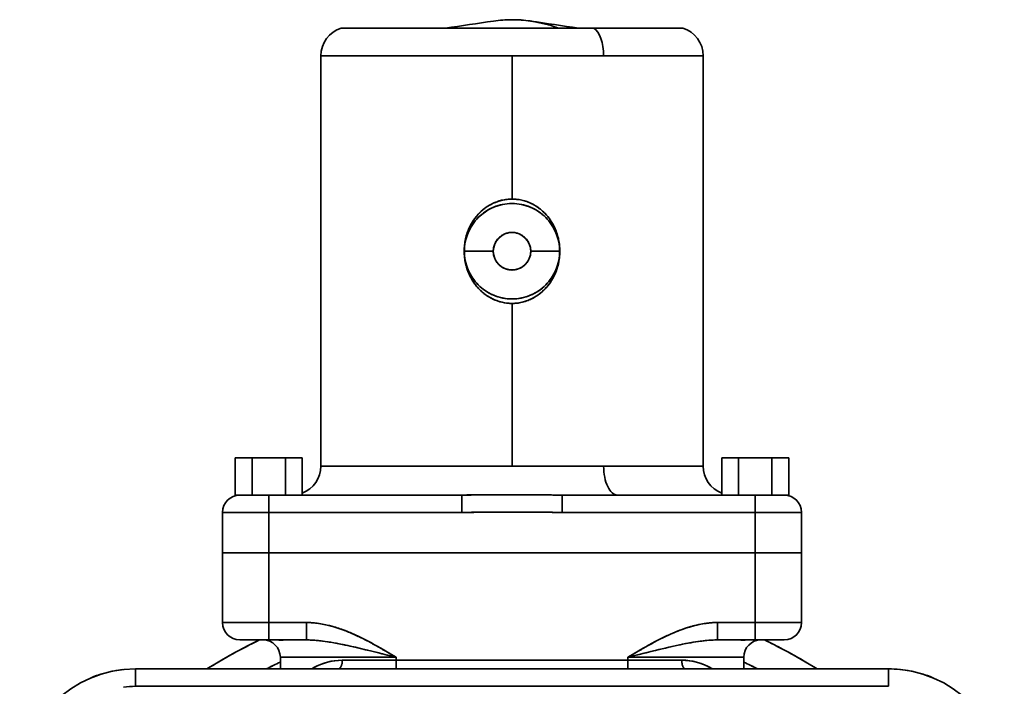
# Model space of a CAD drawing. Header units: inches. Extents: x 3815 to 4775, y 477 to 1610.
# Tile 9 of 19: x 4181 to 4351, y 1035 to 1150. Entities that reach past the tile are written whole.
import ezdxf

# ---------------------------------------------------------------- set-up
doc = ezdxf.new("R2010")
doc.units = ezdxf.units.IN
doc.header["$MEASUREMENT"] = 0

msp = doc.modelspace()

# ---------------------------------------------------------------- linework, layer by layer
at = {"color": 7, "lineweight": 35, "ltscale": 0.090202}
msp.add_line((4236.13, 1148.49), (4239.74, 1148.49), dxfattribs=at)
at = {"color": 7, "lineweight": 35}
for p, q in [((4239.74, 1148.49), (4279.74, 1148.49)), ((4265.61, 1143.71), (4232.61, 1143.71)), ((4232.61, 1072.93), (4232.61, 1143.71)), ((4265.61, 1143.71), (4236.65, 1143.71)), ((4265.61, 1143.71), (4265.61, 1118.99)), ((4265.61, 1118.99), (4265.61, 1143.71)), ((4298.61, 1072.93), (4298.61, 1143.71)), ((4265.61, 1100.99), (4265.61, 1072.93)), ((4265.61, 1072.93), (4265.61, 1100.99)), ((4232.61, 1072.93), (4265.61, 1072.93)), ((4265.61, 1072.93), (4236.65, 1072.93)), ((4223.61, 1067.93), (4256.95, 1067.93)), ((4256.95, 1067.93), (4223.61, 1067.93)), ((4274.27, 1067.93), (4307.61, 1067.93)), ((4307.61, 1067.93), (4274.27, 1067.93)), ((4256.95, 1064.93), (4223.61, 1064.93)), ((4256.95, 1064.93), (4223.61, 1064.93)), ((4307.61, 1064.93), (4274.27, 1064.93)), ((4307.61, 1064.93), (4274.27, 1064.93)), ((4307.61, 1057.93), (4223.61, 1057.93)), ((4223.61, 1057.93), (4307.61, 1057.93)), ((4223.61, 1057.93), (4307.61, 1057.93)), ((4223.61, 1057.93), (4307.61, 1057.93)), ((4245.61, 1039.93), (4225.61, 1039.93)), ((4245.61, 1039.93), (4225.61, 1039.93)), ((4245.61, 1039.43), (4285.61, 1039.43)), ((4245.61, 1039.43), (4285.61, 1039.43)), ((4285.61, 1039.93), (4305.61, 1039.93)), ((4305.61, 1039.93), (4285.61, 1039.93)), ((4330.61, 1037.93), (4200.61, 1037.93)), ((4200.61, 1037.93), (4330.61, 1037.93)), ((4330.61, 1034.93), (4200.61, 1034.93)), ((4330.61, 1034.93), (4200.61, 1034.93))]:
    msp.add_line(p, q, dxfattribs=at)
at = {"color": 7, "lineweight": 35, "ltscale": 0.383583}
msp.add_line((4279.74, 1148.49), (4295.08, 1148.49), dxfattribs=at)
at = {"color": 7, "lineweight": 35, "ltscale": 0.100995}
for p, q in [((4236.65, 1143.71), (4232.61, 1143.71)), ((4236.65, 1072.93), (4232.61, 1072.93))]:
    msp.add_line(p, q, dxfattribs=at)
at = {"color": 7, "lineweight": 35, "ltscale": 0.395526}
for p, q in [((4281.43, 1143.71), (4265.61, 1143.71)), ((4281.43, 1143.71), (4265.61, 1143.71)), ((4281.43, 1072.93), (4265.61, 1072.93)), ((4265.61, 1072.93), (4281.43, 1072.93))]:
    msp.add_line(p, q, dxfattribs=at)
at = {"color": 7, "lineweight": 35, "ltscale": 0.429474}
for p, q in [((4298.61, 1143.71), (4281.43, 1143.71)), ((4298.61, 1143.71), (4281.43, 1143.71)), ((4298.61, 1072.93), (4281.43, 1072.93)), ((4281.43, 1072.93), (4298.61, 1072.93))]:
    msp.add_line(p, q, dxfattribs=at)
at = {"color": 7, "lineweight": 35, "ltscale": 0.000433}
msp.add_line((4257.36, 1109.99), (4257.37, 1109.99), dxfattribs=at)
msp.add_line((4257.36, 1109.99), (4257.37, 1109.99), dxfattribs=at)
at = {"color": 7, "lineweight": 35, "ltscale": 0.125}
for p, q in [((4257.37, 1109.99), (4262.37, 1109.99)), ((4262.37, 1109.99), (4257.37, 1109.99)), ((4268.84, 1109.99), (4273.84, 1109.99)), ((4273.84, 1109.99), (4268.84, 1109.99)), ((4218.61, 1067.93), (4223.61, 1067.93)), ((4307.61, 1067.93), (4312.61, 1067.93)), ((4223.61, 1042.93), (4218.61, 1042.93)), ((4312.61, 1042.93), (4307.61, 1042.93))]:
    msp.add_line(p, q, dxfattribs=at)
at = {"color": 7, "lineweight": 35, "ltscale": 0.000407}
msp.add_line((4273.84, 1109.99), (4273.86, 1109.99), dxfattribs=at)
msp.add_line((4273.84, 1109.99), (4273.86, 1109.99), dxfattribs=at)
at = {"color": 7, "lineweight": 35, "ltscale": 0.16}
for p, q in [((4217.83, 1067.93), (4217.83, 1074.33)), ((4217.83, 1074.33), (4217.83, 1067.93)), ((4217.83, 1067.93), (4217.83, 1074.33)), ((4217.83, 1074.33), (4217.83, 1067.93)), ((4220.72, 1067.93), (4220.72, 1074.33)), ((4220.72, 1074.33), (4220.72, 1067.93)), ((4226.49, 1067.93), (4226.49, 1074.33)), ((4226.49, 1074.33), (4226.49, 1067.93)), ((4229.38, 1074.33), (4229.38, 1067.93)), ((4229.38, 1067.93), (4229.38, 1074.33)), ((4301.83, 1067.93), (4301.83, 1074.33)), ((4301.83, 1074.33), (4301.83, 1067.93)), ((4304.72, 1067.93), (4304.72, 1074.33)), ((4304.72, 1074.33), (4304.72, 1067.93)), ((4310.49, 1067.93), (4310.49, 1074.33)), ((4310.49, 1074.33), (4310.49, 1067.93)), ((4313.38, 1074.33), (4313.38, 1067.93)), ((4313.38, 1067.93), (4313.38, 1074.33))]:
    msp.add_line(p, q, dxfattribs=at)
at = {"color": 7, "lineweight": 35, "ltscale": 0.072169}
for p, q in [((4217.83, 1074.33), (4220.72, 1074.33)), ((4220.72, 1074.33), (4217.83, 1074.33)), ((4301.83, 1074.33), (4304.72, 1074.33)), ((4304.72, 1074.33), (4301.83, 1074.33)), ((4217.83, 1067.93), (4220.72, 1067.93)), ((4217.83, 1067.93), (4220.72, 1067.93))]:
    msp.add_line(p, q, dxfattribs=at)
at = {"color": 7, "lineweight": 35, "ltscale": 0.144337}
for p, q in [((4220.72, 1074.33), (4226.49, 1074.33)), ((4226.49, 1074.33), (4220.72, 1074.33)), ((4304.72, 1074.33), (4310.49, 1074.33)), ((4310.49, 1074.33), (4304.72, 1074.33)), ((4220.72, 1067.93), (4226.49, 1067.93)), ((4220.72, 1067.93), (4226.49, 1067.93)), ((4304.72, 1067.93), (4310.49, 1067.93)), ((4304.72, 1067.93), (4310.49, 1067.93))]:
    msp.add_line(p, q, dxfattribs=at)
at = {"color": 7, "lineweight": 35, "ltscale": 0.072168}
for p, q in [((4226.49, 1074.33), (4229.38, 1074.33)), ((4229.38, 1074.33), (4226.49, 1074.33)), ((4310.49, 1074.33), (4313.38, 1074.33)), ((4313.38, 1074.33), (4310.49, 1074.33)), ((4310.49, 1067.93), (4313.38, 1067.93)), ((4310.49, 1067.93), (4313.38, 1067.93))]:
    msp.add_line(p, q, dxfattribs=at)
at = {"color": 7, "lineweight": 35, "ltscale": 0.151872}
for p, q in [((4301.83, 1068.26), (4301.83, 1074.33)), ((4301.83, 1074.33), (4301.83, 1068.26))]:
    msp.add_line(p, q, dxfattribs=at)
at = {"color": 7, "lineweight": 35, "ltscale": 0.018877}
msp.add_line((4218.59, 1067.93), (4217.83, 1067.93), dxfattribs=at)
at = {"color": 7, "lineweight": 35, "ltscale": 0.018884}
msp.add_line((4217.83, 1067.93), (4218.59, 1067.93), dxfattribs=at)
at = {"color": 7, "lineweight": 35, "ltscale": 0.019276}
msp.add_line((4218.6, 1067.93), (4217.83, 1067.93), dxfattribs=at)
at = {"color": 7, "lineweight": 35, "ltscale": 0.002399}
for p, q in [((4218.61, 1067.93), (4218.7, 1067.93)), ((4312.51, 1067.93), (4312.61, 1067.93))]:
    msp.add_line(p, q, dxfattribs=at)
at = {"color": 7, "lineweight": 35, "ltscale": 0.007108}
msp.add_line((4218.7, 1067.93), (4218.99, 1067.93), dxfattribs=at)
at = {"color": 7, "lineweight": 35, "ltscale": 0.011555}
msp.add_line((4218.99, 1067.93), (4219.45, 1067.93), dxfattribs=at)
at = {"color": 7, "lineweight": 35, "ltscale": 0.015558}
msp.add_line((4219.45, 1067.93), (4220.07, 1067.93), dxfattribs=at)
at = {"color": 7, "lineweight": 35, "ltscale": 0.018947}
msp.add_line((4220.07, 1067.93), (4220.83, 1067.93), dxfattribs=at)
at = {"color": 7, "lineweight": 35, "ltscale": 0.021609}
msp.add_line((4220.83, 1067.93), (4221.69, 1067.93), dxfattribs=at)
at = {"color": 7, "lineweight": 35, "ltscale": 0.023428}
msp.add_line((4221.69, 1067.93), (4222.63, 1067.93), dxfattribs=at)
at = {"color": 7, "lineweight": 35, "ltscale": 0.024396}
msp.add_line((4222.63, 1067.93), (4223.61, 1067.93), dxfattribs=at)
at = {"color": 7, "lineweight": 35, "ltscale": 0.075}
for p, q in [((4223.61, 1067.93), (4223.61, 1064.93)), ((4223.61, 1067.93), (4223.61, 1064.93)), ((4256.95, 1064.93), (4256.95, 1067.93)), ((4256.95, 1067.93), (4256.95, 1064.93)), ((4274.27, 1067.93), (4274.27, 1064.93)), ((4274.27, 1064.93), (4274.27, 1067.93)), ((4307.61, 1064.93), (4307.61, 1067.93)), ((4307.61, 1064.93), (4307.61, 1067.93)), ((4223.61, 1045.93), (4223.61, 1042.93)), ((4223.61, 1045.93), (4223.61, 1042.93)), ((4230.11, 1045.93), (4230.11, 1042.93)), ((4230.11, 1042.93), (4230.11, 1045.93)), ((4301.1, 1045.93), (4301.1, 1042.93)), ((4307.61, 1042.93), (4307.61, 1045.93)), ((4307.61, 1042.93), (4307.61, 1045.93)), ((4200.61, 1037.93), (4200.61, 1034.93)), ((4200.61, 1034.93), (4200.61, 1037.93)), ((4330.61, 1034.93), (4330.61, 1037.93))]:
    msp.add_line(p, q, dxfattribs=at)
at = {"color": 7, "lineweight": 35, "ltscale": 0.0244}
msp.add_line((4307.61, 1067.93), (4308.58, 1067.93), dxfattribs=at)
at = {"color": 7, "lineweight": 35, "ltscale": 0.023441}
msp.add_line((4308.58, 1067.93), (4309.52, 1067.93), dxfattribs=at)
at = {"color": 7, "lineweight": 35, "ltscale": 0.021602}
msp.add_line((4309.52, 1067.93), (4310.38, 1067.93), dxfattribs=at)
at = {"color": 7, "lineweight": 35, "ltscale": 0.018945}
msp.add_line((4310.38, 1067.93), (4311.14, 1067.93), dxfattribs=at)
at = {"color": 7, "lineweight": 35, "ltscale": 0.015552}
msp.add_line((4311.14, 1067.93), (4311.76, 1067.93), dxfattribs=at)
at = {"color": 7, "lineweight": 35, "ltscale": 0.011551}
msp.add_line((4311.76, 1067.93), (4312.23, 1067.93), dxfattribs=at)
at = {"color": 7, "lineweight": 35, "ltscale": 0.007111}
msp.add_line((4312.23, 1067.93), (4312.51, 1067.93), dxfattribs=at)
at = {"color": 7, "lineweight": 35, "ltscale": 0.019279}
msp.add_line((4313.38, 1067.93), (4312.61, 1067.93), dxfattribs=at)
at = {"color": 7, "lineweight": 35, "ltscale": 0.018878}
msp.add_line((4313.38, 1067.93), (4312.62, 1067.93), dxfattribs=at)
at = {"color": 7, "lineweight": 35, "ltscale": 0.018886}
msp.add_line((4312.62, 1067.93), (4313.38, 1067.93), dxfattribs=at)
at = {"color": 7, "lineweight": 35, "ltscale": 0.2}
for p, q in [((4223.61, 1064.93), (4215.61, 1064.93)), ((4223.61, 1064.93), (4215.61, 1064.93)), ((4315.61, 1064.93), (4307.61, 1064.93)), ((4315.61, 1064.93), (4307.61, 1064.93)), ((4223.61, 1057.93), (4215.61, 1057.93)), ((4215.61, 1057.93), (4223.61, 1057.93)), ((4315.61, 1057.93), (4307.61, 1057.93)), ((4307.61, 1057.93), (4315.61, 1057.93)), ((4215.61, 1045.93), (4223.61, 1045.93)), ((4215.61, 1045.93), (4223.61, 1045.93)), ((4307.61, 1045.93), (4315.61, 1045.93)), ((4307.61, 1045.93), (4315.61, 1045.93))]:
    msp.add_line(p, q, dxfattribs=at)
at = {"color": 7, "lineweight": 35, "ltscale": 0.175}
for p, q in [((4215.61, 1057.93), (4215.61, 1064.93)), ((4215.61, 1064.93), (4215.61, 1057.93)), ((4215.61, 1057.93), (4215.61, 1064.93)), ((4223.61, 1064.93), (4223.61, 1057.93)), ((4223.61, 1057.93), (4223.61, 1064.93)), ((4307.61, 1064.93), (4307.61, 1057.93)), ((4307.61, 1057.93), (4307.61, 1064.93)), ((4315.61, 1064.93), (4315.61, 1057.93)), ((4315.61, 1057.93), (4315.61, 1064.93))]:
    msp.add_line(p, q, dxfattribs=at)
at = {"color": 7, "lineweight": 35, "ltscale": 0.054208}
msp.add_line((4261.3, 1064.97), (4259.13, 1064.95), dxfattribs=at)
at = {"color": 7, "lineweight": 35, "ltscale": 0.054213}
msp.add_line((4272.08, 1064.95), (4269.91, 1064.97), dxfattribs=at)
at = {"color": 7, "lineweight": 35, "ltscale": 0.3}
for p, q in [((4215.61, 1057.93), (4215.61, 1045.93)), ((4215.61, 1057.93), (4215.61, 1045.93)), ((4215.61, 1045.93), (4215.61, 1057.93)), ((4223.61, 1057.93), (4223.61, 1045.93)), ((4223.61, 1057.93), (4223.61, 1045.93)), ((4307.61, 1045.93), (4307.61, 1057.93)), ((4307.61, 1045.93), (4307.61, 1057.93)), ((4315.61, 1045.93), (4315.61, 1057.93)), ((4315.61, 1045.93), (4315.61, 1057.93))]:
    msp.add_line(p, q, dxfattribs=at)
at = {"color": 7, "lineweight": 35, "ltscale": 0.003842}
for p, q in [((4215.61, 1057.93), (4215.76, 1057.93)), ((4315.45, 1057.93), (4315.61, 1057.93))]:
    msp.add_line(p, q, dxfattribs=at)
at = {"color": 7, "lineweight": 35, "ltscale": 0.003827}
msp.add_line((4215.61, 1057.93), (4215.76, 1057.93), dxfattribs=at)
at = {"color": 7, "lineweight": 35, "ltscale": 0.011382}
for p, q in [((4215.76, 1057.93), (4216.21, 1057.93)), ((4315, 1057.93), (4315.45, 1057.93))]:
    msp.add_line(p, q, dxfattribs=at)
at = {"color": 7, "lineweight": 35, "ltscale": 0.011392}
msp.add_line((4215.76, 1057.93), (4216.21, 1057.93), dxfattribs=at)
at = {"color": 7, "lineweight": 35, "ltscale": 0.018483}
for p, q in [((4216.21, 1057.93), (4216.95, 1057.93)), ((4314.26, 1057.93), (4315, 1057.93))]:
    msp.add_line(p, q, dxfattribs=at)
at = {"color": 7, "lineweight": 35, "ltscale": 0.018405}
msp.add_line((4216.21, 1057.93), (4216.95, 1057.93), dxfattribs=at)
at = {"color": 7, "lineweight": 35, "ltscale": 0.024872}
for p, q in [((4216.95, 1057.93), (4217.95, 1057.93)), ((4313.26, 1057.93), (4314.26, 1057.93))]:
    msp.add_line(p, q, dxfattribs=at)
at = {"color": 7, "lineweight": 35, "ltscale": 0.024908}
msp.add_line((4216.95, 1057.93), (4217.95, 1057.93), dxfattribs=at)
at = {"color": 7, "lineweight": 35, "ltscale": 0.030307}
for p, q in [((4217.95, 1057.93), (4219.16, 1057.93)), ((4312.05, 1057.93), (4313.26, 1057.93))]:
    msp.add_line(p, q, dxfattribs=at)
at = {"color": 7, "lineweight": 35, "ltscale": 0.030196}
msp.add_line((4217.95, 1057.93), (4219.15, 1057.93), dxfattribs=at)
at = {"color": 7, "lineweight": 35, "ltscale": 0.03457}
msp.add_line((4219.15, 1057.93), (4220.54, 1057.93), dxfattribs=at)
at = {"color": 7, "lineweight": 35, "ltscale": 0.034578}
for p, q in [((4219.16, 1057.93), (4220.54, 1057.93)), ((4310.67, 1057.93), (4312.05, 1057.93))]:
    msp.add_line(p, q, dxfattribs=at)
at = {"color": 7, "lineweight": 35, "ltscale": 0.037518}
for p, q in [((4220.54, 1057.93), (4222.05, 1057.93)), ((4309.17, 1057.93), (4310.67, 1057.93))]:
    msp.add_line(p, q, dxfattribs=at)
at = {"color": 7, "lineweight": 35, "ltscale": 0.037515}
msp.add_line((4220.54, 1057.93), (4222.04, 1057.93), dxfattribs=at)
at = {"color": 7, "lineweight": 35, "ltscale": 0.039186}
msp.add_line((4222.04, 1057.93), (4223.61, 1057.93), dxfattribs=at)
at = {"color": 7, "lineweight": 35, "ltscale": 0.039018}
for p, q in [((4222.05, 1057.93), (4223.61, 1057.93)), ((4307.61, 1057.93), (4309.17, 1057.93))]:
    msp.add_line(p, q, dxfattribs=at)
at = {"color": 7, "lineweight": 35, "ltscale": 0.038965}
msp.add_line((4307.61, 1057.93), (4309.16, 1057.93), dxfattribs=at)
at = {"color": 7, "lineweight": 35, "ltscale": 0.037572}
msp.add_line((4309.16, 1057.93), (4310.67, 1057.93), dxfattribs=at)
at = {"color": 7, "lineweight": 35, "ltscale": 0.034451}
msp.add_line((4310.67, 1057.93), (4312.05, 1057.93), dxfattribs=at)
at = {"color": 7, "lineweight": 35, "ltscale": 0.030379}
msp.add_line((4312.05, 1057.93), (4313.26, 1057.93), dxfattribs=at)
at = {"color": 7, "lineweight": 35, "ltscale": 0.02482}
msp.add_line((4313.26, 1057.93), (4314.25, 1057.93), dxfattribs=at)
at = {"color": 7, "lineweight": 35, "ltscale": 0.018527}
msp.add_line((4314.25, 1057.93), (4314.99, 1057.93), dxfattribs=at)
at = {"color": 7, "lineweight": 35, "ltscale": 0.011415}
msp.add_line((4314.99, 1057.93), (4315.45, 1057.93), dxfattribs=at)
at = {"color": 7, "lineweight": 35, "ltscale": 0.003871}
msp.add_line((4315.45, 1057.93), (4315.61, 1057.93), dxfattribs=at)
at = {"color": 7, "lineweight": 35, "ltscale": 0.162701}
for p, q in [((4223.61, 1045.93), (4230.11, 1045.93)), ((4223.61, 1045.93), (4230.11, 1045.93)), ((4301.1, 1045.93), (4307.61, 1045.93)), ((4301.1, 1045.93), (4307.61, 1045.93)), ((4223.61, 1042.93), (4230.11, 1042.93)), ((4230.11, 1042.93), (4223.61, 1042.93)), ((4301.1, 1042.93), (4307.61, 1042.93)), ((4307.61, 1042.93), (4301.1, 1042.93))]:
    msp.add_line(p, q, dxfattribs=at)
at = {"color": 7, "lineweight": 35, "ltscale": 0.075004}
msp.add_line((4301.1, 1042.93), (4301.1, 1045.93), dxfattribs=at)
at = {"color": 7, "lineweight": 35, "ltscale": 0.099994}
msp.add_line((4218.61, 1042.93), (4222.61, 1042.93), dxfattribs=at)
at = {"color": 7, "lineweight": 35, "ltscale": 0.002087}
for p, q in [((4218.69, 1042.93), (4218.61, 1042.93)), ((4312.61, 1042.93), (4312.52, 1042.93))]:
    msp.add_line(p, q, dxfattribs=at)
at = {"color": 7, "lineweight": 35, "ltscale": 0.006689}
for p, q in [((4218.96, 1042.93), (4218.69, 1042.93)), ((4312.52, 1042.93), (4312.25, 1042.93))]:
    msp.add_line(p, q, dxfattribs=at)
at = {"color": 7, "lineweight": 35, "ltscale": 0.011598}
for p, q in [((4219.42, 1042.93), (4218.96, 1042.93)), ((4312.25, 1042.93), (4311.79, 1042.93))]:
    msp.add_line(p, q, dxfattribs=at)
at = {"color": 7, "lineweight": 35, "ltscale": 0.016237}
for p, q in [((4220.07, 1042.93), (4219.42, 1042.93)), ((4311.79, 1042.93), (4311.14, 1042.93))]:
    msp.add_line(p, q, dxfattribs=at)
at = {"color": 7, "lineweight": 35, "ltscale": 0.019987}
for p, q in [((4220.87, 1042.93), (4220.07, 1042.93)), ((4311.14, 1042.93), (4310.34, 1042.93))]:
    msp.add_line(p, q, dxfattribs=at)
at = {"color": 7, "lineweight": 35, "ltscale": 0.022389}
msp.add_line((4221.77, 1042.93), (4220.87, 1042.93), dxfattribs=at)
at = {"color": 7, "lineweight": 35, "ltscale": 0.037517}
for p, q in [((4222.61, 1042.93), (4221.11, 1042.93)), ((4221.11, 1042.93), (4222.61, 1042.93))]:
    msp.add_line(p, q, dxfattribs=at)
at = {"color": 7, "lineweight": 35, "ltscale": 0.092349}
for p, q in [((4224.8, 1042.93), (4221.11, 1042.93)), ((4310.11, 1042.93), (4306.41, 1042.93))]:
    msp.add_line(p, q, dxfattribs=at)
at = {"color": 7, "lineweight": 35, "ltscale": 0.124828}
for p, q in [((4221.11, 1042.93), (4226.1, 1042.93)), ((4305.11, 1042.93), (4310.11, 1042.93))]:
    msp.add_line(p, q, dxfattribs=at)
at = {"color": 7, "lineweight": 35, "ltscale": 0.025017}
msp.add_line((4222.61, 1042.93), (4221.61, 1042.93), dxfattribs=at)
at = {"color": 7, "lineweight": 35, "ltscale": 0.000961}
for p, q in [((4221.64, 1042.93), (4221.61, 1042.93)), ((4225.61, 1042.93), (4225.57, 1042.93)), ((4305.64, 1042.93), (4305.61, 1042.93)), ((4309.61, 1042.93), (4309.57, 1042.93))]:
    msp.add_line(p, q, dxfattribs=at)
at = {"color": 7, "lineweight": 35, "ltscale": 0.049986}
for p, q in [((4221.61, 1042.93), (4223.61, 1042.93)), ((4225.61, 1042.93), (4223.61, 1042.93)), ((4305.61, 1042.93), (4307.61, 1042.93)), ((4309.61, 1042.93), (4307.61, 1042.93))]:
    msp.add_line(p, q, dxfattribs=at)
at = {"color": 7, "lineweight": 35, "ltscale": 0.002844}
for p, q in [((4221.76, 1042.93), (4221.64, 1042.93)), ((4225.57, 1042.93), (4225.45, 1042.93)), ((4305.76, 1042.93), (4305.64, 1042.93)), ((4309.57, 1042.93), (4309.45, 1042.93))]:
    msp.add_line(p, q, dxfattribs=at)
at = {"color": 7, "lineweight": 35, "ltscale": 0.00462}
for p, q in [((4221.94, 1042.93), (4221.76, 1042.93)), ((4225.45, 1042.93), (4225.27, 1042.93)), ((4305.94, 1042.93), (4305.76, 1042.93)), ((4309.45, 1042.93), (4309.27, 1042.93))]:
    msp.add_line(p, q, dxfattribs=at)
at = {"color": 7, "lineweight": 35, "ltscale": 0.023267}
for p, q in [((4222.7, 1042.93), (4221.77, 1042.93)), ((4309.45, 1042.93), (4308.52, 1042.93))]:
    msp.add_line(p, q, dxfattribs=at)
at = {"color": 7, "lineweight": 35, "ltscale": 0.006219}
for p, q in [((4222.19, 1042.93), (4221.94, 1042.93)), ((4225.27, 1042.93), (4225.02, 1042.93)), ((4306.19, 1042.93), (4305.94, 1042.93)), ((4309.27, 1042.93), (4309.02, 1042.93))]:
    msp.add_line(p, q, dxfattribs=at)
at = {"color": 7, "lineweight": 35, "ltscale": 0.007576}
for p, q in [((4222.49, 1042.93), (4222.19, 1042.93)), ((4225.02, 1042.93), (4224.72, 1042.93)), ((4306.49, 1042.93), (4306.19, 1042.93)), ((4309.02, 1042.93), (4308.72, 1042.93))]:
    msp.add_line(p, q, dxfattribs=at)
at = {"color": 7, "lineweight": 35, "ltscale": 0.008644}
for p, q in [((4222.84, 1042.93), (4222.49, 1042.93)), ((4224.72, 1042.93), (4224.37, 1042.93)), ((4306.84, 1042.93), (4306.49, 1042.93)), ((4308.72, 1042.93), (4308.37, 1042.93))]:
    msp.add_line(p, q, dxfattribs=at)
at = {"color": 7, "lineweight": 35, "ltscale": 0.003464}
msp.add_line((4222.61, 1042.93), (4222.74, 1042.93), dxfattribs=at)
at = {"color": 7, "lineweight": 35, "ltscale": 0.022745}
for p, q in [((4223.61, 1042.93), (4222.7, 1042.93)), ((4308.52, 1042.93), (4307.61, 1042.93))]:
    msp.add_line(p, q, dxfattribs=at)
at = {"color": 7, "lineweight": 35, "ltscale": 0.004335}
msp.add_line((4222.74, 1042.93), (4222.92, 1042.93), dxfattribs=at)
at = {"color": 7, "lineweight": 35, "ltscale": 0.00938}
for p, q in [((4223.22, 1042.93), (4222.84, 1042.93)), ((4224.37, 1042.93), (4224, 1042.93)), ((4307.22, 1042.93), (4306.84, 1042.93)), ((4308.37, 1042.93), (4308, 1042.93))]:
    msp.add_line(p, q, dxfattribs=at)
at = {"color": 7, "lineweight": 35, "ltscale": 0.006081}
msp.add_line((4222.92, 1042.93), (4223.16, 1042.93), dxfattribs=at)
at = {"color": 7, "lineweight": 35, "ltscale": 0.017184}
msp.add_line((4223.16, 1042.93), (4223.85, 1042.93), dxfattribs=at)
at = {"color": 7, "lineweight": 35, "ltscale": 0.009755}
for p, q in [((4223.61, 1042.93), (4223.22, 1042.93)), ((4224, 1042.93), (4223.61, 1042.93)), ((4307.61, 1042.93), (4307.22, 1042.93)), ((4308, 1042.93), (4307.61, 1042.93))]:
    msp.add_line(p, q, dxfattribs=at)
at = {"color": 7, "lineweight": 35, "ltscale": 0.023785}
msp.add_line((4223.85, 1042.93), (4224.8, 1042.93), dxfattribs=at)
at = {"color": 7, "lineweight": 35, "ltscale": 0.006418}
msp.add_line((4225.34, 1042.92), (4225.08, 1042.93), dxfattribs=at)
at = {"color": 7, "lineweight": 35, "ltscale": 0.005609}
msp.add_line((4225.57, 1042.91), (4225.34, 1042.92), dxfattribs=at)
at = {"color": 7, "lineweight": 35, "ltscale": 0.004769}
msp.add_line((4225.76, 1042.9), (4225.57, 1042.91), dxfattribs=at)
at = {"color": 7, "lineweight": 35, "ltscale": 0.003293}
msp.add_line((4225.89, 1042.9), (4225.76, 1042.9), dxfattribs=at)
at = {"color": 7, "lineweight": 35, "ltscale": 0.001694}
msp.add_line((4226.08, 1042.92), (4226.02, 1042.91), dxfattribs=at)
at = {"color": 7, "lineweight": 35, "ltscale": 7.6e-05}
for p, q in [((4226.1, 1042.93), (4226.1, 1042.93)), ((4305.11, 1042.93), (4305.11, 1042.93))]:
    msp.add_line(p, q, dxfattribs=at)
at = {"color": 7, "lineweight": 35, "ltscale": 0.000178}
for p, q in [((4226.11, 1042.93), (4226.1, 1042.93)), ((4305.11, 1042.93), (4305.11, 1042.93))]:
    msp.add_line(p, q, dxfattribs=at)
at = {"color": 7, "lineweight": 35, "ltscale": 0.100374}
for p, q in [((4226.1, 1042.93), (4230.11, 1042.93)), ((4305.11, 1042.93), (4301.1, 1042.93))]:
    msp.add_line(p, q, dxfattribs=at)
at = {"color": 7, "lineweight": 35, "ltscale": 0.000792}
msp.add_line((4301.09, 1042.93), (4301.05, 1042.93), dxfattribs=at)
at = {"color": 7, "lineweight": 35, "ltscale": 0.001118}
msp.add_line((4301.1, 1042.93), (4301.05, 1042.93), dxfattribs=at)
at = {"color": 7, "lineweight": 35, "ltscale": 0.000583}
msp.add_line((4301.07, 1042.93), (4301.1, 1042.93), dxfattribs=at)
at = {"color": 7, "lineweight": 35, "ltscale": 0.001695}
msp.add_line((4305.2, 1042.91), (4305.13, 1042.92), dxfattribs=at)
at = {"color": 7, "lineweight": 35, "ltscale": 0.004738}
msp.add_line((4305.65, 1042.91), (4305.46, 1042.9), dxfattribs=at)
at = {"color": 7, "lineweight": 35, "ltscale": 0.005661}
msp.add_line((4305.87, 1042.92), (4305.65, 1042.91), dxfattribs=at)
at = {"color": 7, "lineweight": 35, "ltscale": 0.006392}
msp.add_line((4306.13, 1042.93), (4305.87, 1042.92), dxfattribs=at)
at = {"color": 7, "lineweight": 35, "ltscale": 0.054849}
msp.add_line((4308.61, 1042.93), (4306.41, 1042.93), dxfattribs=at)
at = {"color": 7, "lineweight": 35, "ltscale": 0.037895}
msp.add_line((4310.11, 1042.93), (4308.59, 1042.93), dxfattribs=at)
at = {"color": 7, "lineweight": 35, "ltscale": 0.100291}
msp.add_line((4308.59, 1042.93), (4312.61, 1042.93), dxfattribs=at)
at = {"color": 7, "lineweight": 35, "ltscale": 0.037717}
msp.add_line((4308.6, 1042.93), (4310.11, 1042.93), dxfattribs=at)
at = {"color": 7, "lineweight": 35, "ltscale": 0.025012}
msp.add_line((4309.61, 1042.93), (4308.61, 1042.93), dxfattribs=at)
at = {"color": 7, "lineweight": 35, "ltscale": 0.021301}
msp.add_line((4243.62, 1040.43), (4244.45, 1040.23), dxfattribs=at)
at = {"color": 7, "lineweight": 35, "ltscale": 0.051182}
msp.add_line((4287.59, 1040.43), (4285.61, 1039.93), dxfattribs=at)
at = {"color": 7, "lineweight": 35, "ltscale": 0.021166}
msp.add_line((4288.41, 1040.64), (4287.59, 1040.43), dxfattribs=at)
at = {"color": 7, "lineweight": 35, "ltscale": 0.029833}
msp.add_line((4289.57, 1040.93), (4288.41, 1040.64), dxfattribs=at)
at = {"color": 7, "lineweight": 35, "ltscale": 0.049999}
for p, q in [((4225.61, 1039.93), (4225.61, 1037.93)), ((4225.61, 1039.93), (4225.61, 1037.93)), ((4305.61, 1037.93), (4305.61, 1039.93)), ((4305.61, 1037.93), (4305.61, 1039.93))]:
    msp.add_line(p, q, dxfattribs=at)
at = {"color": 7, "lineweight": 35, "ltscale": 0.049998}
msp.add_line((4225.61, 1037.93), (4225.61, 1039.93), dxfattribs=at)
at = {"color": 7, "lineweight": 35, "ltscale": 0.232558}
for p, q in [((4236.3, 1039.43), (4245.61, 1039.43)), ((4236.3, 1039.43), (4245.61, 1039.43)), ((4294.91, 1039.43), (4285.61, 1039.43)), ((4285.61, 1039.43), (4294.91, 1039.43))]:
    msp.add_line(p, q, dxfattribs=at)
at = {"color": 7, "lineweight": 35, "ltscale": 0.029883}
msp.add_line((4244.45, 1040.23), (4245.61, 1039.93), dxfattribs=at)
at = {"color": 7, "lineweight": 35, "ltscale": 0.0125}
for p, q in [((4245.61, 1039.93), (4245.61, 1039.43)), ((4245.61, 1039.93), (4245.61, 1039.43)), ((4285.61, 1039.43), (4285.61, 1039.93)), ((4285.61, 1039.43), (4285.61, 1039.93))]:
    msp.add_line(p, q, dxfattribs=at)
at = {"color": 7, "lineweight": 35, "ltscale": 0.0375}
for p, q in [((4245.61, 1037.93), (4245.61, 1039.43)), ((4245.61, 1039.43), (4245.61, 1037.93)), ((4285.61, 1039.43), (4285.61, 1037.93)), ((4285.61, 1039.43), (4285.61, 1037.93))]:
    msp.add_line(p, q, dxfattribs=at)
at = {"color": 7, "lineweight": 35, "ltscale": 0.075001}
msp.add_line((4330.61, 1034.93), (4330.61, 1037.93), dxfattribs=at)
at = {"color": 7, "lineweight": 35}
for points in [[(4265.61, 1118.99), (4265.38, 1118.99), (4265.16, 1118.98), (4264.93, 1118.96), (4264.71, 1118.94), (4264.49, 1118.91), (4264.26, 1118.87), (4264.04, 1118.83), (4263.82, 1118.78), (4263.61, 1118.72), (4263.41, 1118.67), (4263.22, 1118.61), (4263.03, 1118.54), (4262.84, 1118.47), (4262.65, 1118.39), (4262.49, 1118.33), (4262.34, 1118.26), (4262.19, 1118.18), (4262.08, 1118.13), (4261.96, 1118.07), (4261.85, 1118.01), (4261.74, 1117.94), (4261.63, 1117.88), (4261.53, 1117.81), (4261.31, 1117.68), (4261.1, 1117.53), (4260.9, 1117.38), (4260.7, 1117.23), (4260.5, 1117.06), (4260.31, 1116.9), (4260.13, 1116.72), (4259.95, 1116.54), (4259.77, 1116.36), (4259.6, 1116.17), (4259.44, 1115.97), (4259.28, 1115.77), (4259.13, 1115.57), (4258.98, 1115.36), (4258.84, 1115.15), (4258.73, 1114.96), (4258.62, 1114.77), (4258.51, 1114.58), (4258.41, 1114.39), (4258.31, 1114.19), (4258.23, 1114.03), (4258.16, 1113.86), (4258.08, 1113.69), (4258.03, 1113.56), (4257.98, 1113.43), (4257.89, 1113.18), (4257.8, 1112.92), (4257.72, 1112.65), (4257.65, 1112.39), (4257.59, 1112.12), (4257.53, 1111.85), (4257.48, 1111.58), (4257.44, 1111.3), (4257.41, 1111.04), (4257.39, 1110.78), (4257.37, 1110.52), (4257.36, 1110.25), (4257.36, 1109.99)], [(4273.86, 1109.99), (4273.85, 1110.27), (4273.84, 1110.55), (4273.82, 1110.82), (4273.79, 1111.1), (4273.76, 1111.37), (4273.72, 1111.64), (4273.66, 1111.92), (4273.61, 1112.19), (4273.54, 1112.46), (4273.47, 1112.72), (4273.39, 1112.99), (4273.34, 1113.12), (4273.3, 1113.25), (4273.25, 1113.38), (4273.2, 1113.51), (4273.13, 1113.68), (4273.06, 1113.85), (4272.99, 1114.01), (4272.88, 1114.25), (4272.76, 1114.47), (4272.64, 1114.7), (4272.51, 1114.92), (4272.37, 1115.14), (4272.23, 1115.35), (4272.09, 1115.56), (4271.93, 1115.77), (4271.78, 1115.97), (4271.61, 1116.16), (4271.44, 1116.35), (4271.27, 1116.54), (4271.09, 1116.72), (4270.9, 1116.89), (4270.71, 1117.06), (4270.51, 1117.23), (4270.31, 1117.38), (4270.11, 1117.53), (4269.9, 1117.68), (4269.69, 1117.81), (4269.47, 1117.94), (4269.36, 1118.01), (4269.25, 1118.07), (4269.1, 1118.15), (4268.95, 1118.22), (4268.8, 1118.29), (4268.59, 1118.38), (4268.38, 1118.47), (4268.17, 1118.55), (4267.96, 1118.62), (4267.74, 1118.68), (4267.52, 1118.74), (4267.31, 1118.8), (4267.08, 1118.85), (4266.86, 1118.89), (4266.66, 1118.92), (4266.45, 1118.94), (4266.24, 1118.97), (4266.03, 1118.98), (4265.82, 1118.99), (4265.61, 1118.99)], [(4265.61, 1100.99), (4265.36, 1101), (4265.12, 1101.01), (4264.87, 1101.03), (4264.63, 1101.06), (4264.39, 1101.09), (4264.14, 1101.13), (4263.9, 1101.19), (4263.67, 1101.24), (4263.43, 1101.31), (4263.2, 1101.38), (4262.96, 1101.47), (4262.78, 1101.54), (4262.59, 1101.62), (4262.4, 1101.7), (4262.22, 1101.78), (4262.04, 1101.88), (4261.93, 1101.94), (4261.82, 1102), (4261.71, 1102.06), (4261.6, 1102.13), (4261.38, 1102.26), (4261.17, 1102.4), (4260.97, 1102.55), (4260.76, 1102.7), (4260.57, 1102.86), (4260.38, 1103.03), (4260.19, 1103.2), (4260.01, 1103.38), (4259.83, 1103.56), (4259.66, 1103.75), (4259.5, 1103.93), (4259.35, 1104.12), (4259.2, 1104.31), (4259.06, 1104.51), (4258.92, 1104.71), (4258.79, 1104.92), (4258.67, 1105.12), (4258.55, 1105.33), (4258.43, 1105.55), (4258.37, 1105.67), (4258.31, 1105.79), (4258.25, 1105.92), (4258.19, 1106.04), (4258.09, 1106.29), (4257.98, 1106.55), (4257.89, 1106.8), (4257.8, 1107.06), (4257.73, 1107.33), (4257.66, 1107.59), (4257.59, 1107.85), (4257.54, 1108.11), (4257.49, 1108.38), (4257.45, 1108.65), (4257.42, 1108.91), (4257.39, 1109.18), (4257.37, 1109.45), (4257.36, 1109.72), (4257.36, 1109.99)], [(4273.86, 1109.99), (4273.85, 1109.71), (4273.84, 1109.44), (4273.82, 1109.16), (4273.79, 1108.89), (4273.76, 1108.61), (4273.72, 1108.34), (4273.66, 1108.07), (4273.61, 1107.8), (4273.54, 1107.53), (4273.47, 1107.26), (4273.39, 1107), (4273.34, 1106.87), (4273.3, 1106.74), (4273.25, 1106.61), (4273.2, 1106.48), (4273.13, 1106.31), (4273.06, 1106.14), (4272.99, 1105.97), (4272.88, 1105.74), (4272.76, 1105.51), (4272.64, 1105.28), (4272.51, 1105.06), (4272.37, 1104.84), (4272.23, 1104.63), (4272.09, 1104.42), (4271.93, 1104.22), (4271.78, 1104.02), (4271.61, 1103.82), (4271.44, 1103.63), (4271.27, 1103.44), (4271.09, 1103.26), (4270.9, 1103.09), (4270.71, 1102.92), (4270.51, 1102.76), (4270.31, 1102.6), (4270.11, 1102.45), (4269.9, 1102.31), (4269.69, 1102.17), (4269.47, 1102.04), (4269.36, 1101.98), (4269.25, 1101.92), (4269.1, 1101.84), (4268.95, 1101.76), (4268.8, 1101.69), (4268.59, 1101.6), (4268.38, 1101.52), (4268.17, 1101.44), (4267.96, 1101.36), (4267.74, 1101.3), (4267.52, 1101.24), (4267.31, 1101.18), (4267.08, 1101.14), (4266.86, 1101.1), (4266.66, 1101.06), (4266.45, 1101.04), (4266.24, 1101.02), (4266.03, 1101), (4265.82, 1100.99), (4265.61, 1100.99)], [(4262.32, 1101.74), (4262.12, 1101.84), (4261.91, 1101.94), (4261.72, 1102.05), (4261.52, 1102.17), (4261.33, 1102.29), (4261.14, 1102.42), (4260.96, 1102.55), (4260.78, 1102.69), (4260.63, 1102.81), (4260.48, 1102.94), (4260.33, 1103.07), (4260.19, 1103.2), (4260.1, 1103.29), (4260, 1103.38), (4259.82, 1103.57), (4259.65, 1103.77)], [(4274.27, 1067.93), (4273.65, 1067.93), (4272.41, 1067.94), (4270.55, 1067.95), (4268.68, 1067.96), (4266.81, 1067.97), (4264.94, 1067.97), (4263.87, 1067.97), (4262.8, 1067.97), (4261.73, 1067.96), (4259.69, 1067.95), (4258.66, 1067.94), (4257.8, 1067.94), (4256.95, 1067.93)], [(4256.95, 1064.93), (4257.64, 1064.94), (4258.34, 1064.94), (4259.03, 1064.94), (4260.34, 1064.96), (4261.64, 1064.97), (4263.02, 1064.99), (4263.71, 1064.99), (4264.74, 1065), (4265.87, 1065), (4266.99, 1064.99), (4268.19, 1064.99), (4269.39, 1064.97), (4271.47, 1064.95), (4272.52, 1064.94), (4273.39, 1064.94), (4274.27, 1064.93)], [(4230.11, 1045.93), (4230.42, 1045.93), (4230.72, 1045.92), (4231.03, 1045.9), (4231.34, 1045.88), (4231.66, 1045.85), (4231.97, 1045.81), (4232.29, 1045.77), (4232.58, 1045.72), (4232.86, 1045.67), (4233.15, 1045.62), (4233.44, 1045.56), (4233.69, 1045.5), (4233.95, 1045.44), (4234.22, 1045.37), (4234.41, 1045.32), (4234.61, 1045.26)], [(4245.61, 1039.93), (4244.8, 1040.41), (4244.4, 1040.65), (4243.8, 1041), (4243.34, 1041.27), (4242.89, 1041.53), (4242.54, 1041.73), (4242.2, 1041.92), (4241.85, 1042.11), (4241.5, 1042.3), (4241.19, 1042.47), (4240.87, 1042.64), (4240.58, 1042.8), (4240.28, 1042.95), (4239.86, 1043.16), (4239.45, 1043.37), (4239.03, 1043.57), (4238.55, 1043.79), (4238.31, 1043.9), (4238.06, 1044.01), (4237.74, 1044.15), (4237.41, 1044.29), (4237.09, 1044.42), (4236.65, 1044.59), (4236.43, 1044.67), (4236.21, 1044.75), (4235.88, 1044.87), (4235.54, 1044.98), (4235.21, 1045.09), (4234.87, 1045.19), (4234.49, 1045.3), (4234.1, 1045.4), (4233.91, 1045.45), (4233.71, 1045.49), (4233.42, 1045.56), (4233.13, 1045.62), (4232.83, 1045.68), (4232.54, 1045.73), (4232.2, 1045.78), (4231.85, 1045.83), (4231.51, 1045.86), (4231.33, 1045.88), (4231.16, 1045.89), (4230.99, 1045.91), (4230.81, 1045.92), (4230.58, 1045.93), (4230.35, 1045.93), (4230.11, 1045.93)], [(4301.1, 1045.93), (4300.79, 1045.93), (4300.48, 1045.92), (4300.18, 1045.9), (4299.88, 1045.88), (4299.57, 1045.85), (4299.27, 1045.82), (4299.09, 1045.79), (4298.91, 1045.77), (4298.55, 1045.71), (4298.2, 1045.64), (4297.85, 1045.57), (4297.49, 1045.49), (4297.15, 1045.41), (4296.81, 1045.32), (4296.47, 1045.23), (4296.13, 1045.13), (4295.8, 1045.02), (4295.59, 1044.95), (4295.38, 1044.88), (4294.97, 1044.74), (4294.56, 1044.59), (4294.16, 1044.43), (4293.77, 1044.27), (4293.38, 1044.11), (4292.99, 1043.94), (4292.61, 1043.77), (4292.11, 1043.54), (4291.62, 1043.3), (4291.14, 1043.06), (4290.66, 1042.81), (4290.18, 1042.56), (4289.71, 1042.3), (4289.39, 1042.13), (4289.08, 1041.95), (4288.69, 1041.74), (4288.3, 1041.52), (4287.85, 1041.26), (4287.4, 1040.99), (4286.8, 1040.64), (4286.4, 1040.41), (4285.61, 1039.93)], [(4292.62, 1043.77), (4293.08, 1043.98), (4293.54, 1044.18), (4293.99, 1044.37), (4294.22, 1044.46), (4294.44, 1044.54), (4294.81, 1044.68), (4295.18, 1044.81), (4295.54, 1044.94), (4295.9, 1045.05), (4296.25, 1045.16), (4296.6, 1045.26)], [(4230.11, 1042.93), (4230.43, 1042.93), (4230.74, 1042.92), (4231.05, 1042.91), (4231.37, 1042.89), (4231.58, 1042.87), (4231.79, 1042.86), (4232.21, 1042.82), (4232.63, 1042.77), (4233, 1042.72), (4233.37, 1042.67), (4233.75, 1042.62), (4234.03, 1042.57), (4234.31, 1042.53), (4234.87, 1042.43), (4235.43, 1042.33), (4236, 1042.22), (4236.4, 1042.14), (4236.8, 1042.05), (4237.25, 1041.96), (4237.69, 1041.86), (4238.57, 1041.66), (4239.45, 1041.46), (4240.33, 1041.25), (4241.2, 1041.03), (4242.08, 1040.82), (4243.25, 1040.53), (4244.03, 1040.33), (4245.61, 1039.93)], [(4285.61, 1039.93), (4287.72, 1040.47), (4288.77, 1040.73), (4289.56, 1040.92), (4290.36, 1041.12), (4290.94, 1041.26), (4291.53, 1041.4), (4292.12, 1041.54), (4292.7, 1041.67), (4293.49, 1041.85), (4294.27, 1042.02), (4294.66, 1042.1), (4295.04, 1042.18), (4295.66, 1042.3), (4296.27, 1042.42), (4296.58, 1042.47), (4296.89, 1042.52), (4297.29, 1042.59), (4297.7, 1042.65), (4298.11, 1042.71), (4298.36, 1042.74), (4298.61, 1042.77), (4298.94, 1042.81), (4299.27, 1042.84), (4299.6, 1042.87), (4299.97, 1042.9), (4300.34, 1042.92), (4300.71, 1042.93), (4300.89, 1042.93), (4301.07, 1042.93)], [(4235.61, 1037.93), (4235.63, 1037.93), (4235.66, 1037.94), (4235.69, 1037.95), (4235.73, 1037.96), (4235.76, 1037.97), (4235.79, 1037.99), (4235.81, 1038), (4235.86, 1038.04), (4235.91, 1038.09), (4235.94, 1038.12), (4235.96, 1038.15), (4236.01, 1038.22), (4236.06, 1038.29), (4236.1, 1038.38), (4236.14, 1038.46), (4236.17, 1038.54), (4236.19, 1038.63), (4236.21, 1038.69), (4236.23, 1038.76), (4236.26, 1038.89), (4236.28, 1039.03), (4236.29, 1039.16), (4236.3, 1039.3), (4236.3, 1039.43)], [(4235.61, 1037.93), (4235.64, 1037.94), (4235.68, 1037.94), (4235.72, 1037.95), (4235.74, 1037.96), (4235.77, 1037.97), (4235.79, 1037.99), (4235.82, 1038.01), (4235.87, 1038.05), (4235.92, 1038.09), (4235.96, 1038.14), (4236, 1038.2), (4236.03, 1038.24), (4236.05, 1038.28), (4236.09, 1038.36), (4236.13, 1038.44), (4236.16, 1038.53), (4236.19, 1038.61), (4236.21, 1038.68), (4236.23, 1038.75), (4236.26, 1038.89), (4236.28, 1039.02), (4236.29, 1039.17), (4236.3, 1039.3), (4236.3, 1039.43)], [(4294.91, 1039.43), (4294.91, 1039.28), (4294.92, 1039.13), (4294.93, 1039.05), (4294.94, 1038.98), (4294.96, 1038.86), (4294.98, 1038.75), (4295.01, 1038.65), (4295.05, 1038.54), (4295.09, 1038.44), (4295.11, 1038.39), (4295.13, 1038.34), (4295.17, 1038.26), (4295.21, 1038.2), (4295.26, 1038.13), (4295.31, 1038.08), (4295.36, 1038.03), (4295.38, 1038.01), (4295.41, 1037.99), (4295.45, 1037.97), (4295.49, 1037.96), (4295.53, 1037.94), (4295.57, 1037.94), (4295.61, 1037.93)], [(4295.61, 1037.93), (4295.56, 1037.94), (4295.52, 1037.95), (4295.47, 1037.96), (4295.43, 1037.98), (4295.39, 1038.01), (4295.35, 1038.04), (4295.32, 1038.07), (4295.29, 1038.1), (4295.26, 1038.13), (4295.22, 1038.19), (4295.17, 1038.26), (4295.13, 1038.33), (4295.1, 1038.41), (4295.06, 1038.49), (4295.03, 1038.58), (4295.01, 1038.64), (4295, 1038.7), (4294.97, 1038.84), (4294.95, 1038.91), (4294.94, 1038.98), (4294.93, 1039.06), (4294.92, 1039.14), (4294.91, 1039.29), (4294.91, 1039.43)]]:
    msp.add_lwpolyline(points, dxfattribs=at)
for centre, radius, start, end in [((4415.65, 92.83), 1067.92, 98.25052, 98.69961), ((4265.61, 1127.47), 22.46, 89.9928, 98.2188), ((4265.61, 1127.47), 22.47, 90.0344, 98.218), ((4115.72, 93.91), 1066.83, 81.30079, 81.74964), ((4237.61, 1143.71), 5, 107.1418, 180), ((4265.05, 1125.02), 24.98, 69.9944, 74.0266), ((4265.05, 1125.02), 24.98, 69.9949, 74.003), ((4293.61, 1143.71), 5, 0.0013, 72.8555), ((4265.64, 1111.25), 7.74, 102.6764, 115.0848), ((4265.61, 1111.42), 7.57, 89.9946, 102.6863), ((4265.37, 1107.33), 11.66, 84.0914, 88.8604), ((4265.65, 1111.71), 7.28, 75.0628, 82.7056), ((4265.53, 1111.14), 7.86, 61.1838, 75.3206), ((4265.61, 1109.99), 8.23, 0, 180), ((4265.61, 1109.99), 8.23, 0, 180), ((4266.01, 1110.64), 8.46, 126.9787, 138.3773), ((4265.77, 1110.97), 8.05, 115.0669, 127.0048), ((4265.6, 1110.01), 8.21, 112.487, 123.763), ((4265.6, 1110.01), 8.21, 101.237, 112.513), ((4265.6, 1110.01), 8.21, 89.987, 101.263), ((4265.61, 1110.01), 8.21, 78.737, 90.013), ((4265.61, 1110.01), 8.21, 67.487, 78.763), ((4265.61, 1110.01), 8.21, 56.237, 67.513), ((4265.32, 1110.78), 8.28, 41.0289, 61.0856), ((4266.33, 1110.35), 8.89, 138.3466, 149.2486), ((4265.59, 1110), 8.21, 134.987, 146.263), ((4265.59, 1110.01), 8.21, 123.737, 135.013), ((4265.62, 1110.01), 8.21, 44.987, 56.263), ((4265.62, 1110), 8.21, 33.737, 45.013), ((4264.8, 1110.29), 9, 23.9884, 41.2109), ((4266.68, 1110.14), 9.3, 149.2153, 159.7255), ((4265.59, 1110), 8.21, 146.237, 157.513), ((4265.62, 1110), 8.21, 22.487, 33.763), ((4264.27, 1110.04), 9.58, 11.8917, 24.0669), ((4266.97, 1110.03), 9.61, 159.6911, 169.9365), ((4265.59, 1110), 8.21, 157.487, 168.763), ((4265.61, 1109.99), 3.23, 0, 180), ((4265.6, 1110), 3.23, 134.987, 146.263), ((4265.6, 1110), 3.23, 123.737, 135.013), ((4265.6, 1110), 3.23, 112.487, 123.763), ((4265.6, 1110), 3.23, 101.237, 112.513), ((4265.61, 1110), 3.23, 89.987, 101.263), ((4265.61, 1110), 3.23, 78.737, 90.013), ((4265.61, 1110), 3.23, 67.487, 78.763), ((4265.61, 1110), 3.23, 56.237, 67.513), ((4265.61, 1110), 3.23, 44.987, 56.263), ((4265.61, 1110), 3.23, 33.737, 45.013), ((4265.62, 1110), 8.21, 11.237, 22.513), ((4264.49, 1110.04), 9.37, 5.9236, 12.1557), ((4267.13, 1109.99), 9.77, 169.9024, 180.0169), ((4265.59, 1109.99), 8.21, 168.737, 180.013), ((4265.6, 1109.99), 3.23, 168.737, 180.013), ((4265.6, 1109.99), 3.23, 157.487, 168.763), ((4265.6, 1109.99), 3.23, 146.237, 157.513), ((4265.61, 1109.99), 3.23, 22.487, 33.763), ((4265.61, 1109.99), 3.23, 11.237, 22.513), ((4265.61, 1109.99), 3.23, 359.987, 11.263), ((4265.62, 1109.99), 8.21, 359.987, 11.263), ((4259.02, 1109.76), 14.84, 0.8831, 4.817), ((4272.19, 1110.22), 14.84, 180.8832, 184.8168), ((4265.59, 1109.99), 8.21, 179.987, 191.263), ((4265.61, 1109.99), 8.23, 180, 0), ((4265.61, 1109.99), 8.23, 180, 0), ((4266.73, 1109.94), 9.37, 185.9234, 192.1545), ((4265.6, 1109.99), 3.23, 179.987, 191.263), ((4265.61, 1109.99), 3.23, 180, 0), ((4265.6, 1109.99), 3.23, 191.237, 202.513), ((4265.6, 1109.99), 3.23, 202.487, 213.763), ((4265.61, 1109.99), 3.23, 326.237, 337.513), ((4265.61, 1109.99), 3.23, 337.487, 348.763), ((4265.61, 1109.99), 3.23, 348.737, 0.013), ((4264.63, 1109.92), 9.23, 348.3879, 354.4139), ((4265.62, 1109.99), 8.21, 348.737, 0.013), ((4258.4, 1110.24), 15.45, 355.4795, 359.0774), ((4265.59, 1109.99), 8.21, 191.237, 202.513), ((4266.94, 1109.94), 9.58, 191.8906, 204.061), ((4265.59, 1109.98), 8.21, 202.487, 213.763), ((4265.6, 1109.99), 3.23, 213.737, 225.013), ((4265.6, 1109.99), 3.23, 224.987, 236.263), ((4265.6, 1109.98), 3.23, 236.237, 247.513), ((4265.6, 1109.98), 3.23, 247.487, 258.763), ((4265.61, 1109.98), 3.23, 258.737, 270.013), ((4265.61, 1109.98), 3.23, 269.987, 281.263), ((4265.61, 1109.98), 3.23, 281.237, 292.513), ((4265.61, 1109.98), 3.23, 292.487, 303.763), ((4265.61, 1109.99), 3.23, 303.737, 315.013), ((4265.61, 1109.99), 3.23, 314.987, 326.263), ((4265.62, 1109.98), 8.21, 326.237, 337.513), ((4264.22, 1109.96), 9.63, 337.1239, 348.6542), ((4265.62, 1109.99), 8.21, 337.487, 348.763), ((4266.42, 1109.7), 9, 203.9843, 221.2011), ((4265.59, 1109.98), 8.21, 213.737, 225.013), ((4265.62, 1109.98), 8.21, 314.987, 326.263), ((4264.79, 1109.7), 9.01, 318.7884, 337.2231), ((4265.59, 1109.98), 8.21, 224.987, 236.263), ((4265.3, 1109.23), 8.31, 300.2929, 318.9291), ((4265.62, 1109.98), 8.21, 303.737, 315.013), ((4265.6, 1109.97), 8.21, 236.237, 247.513), ((4265.6, 1108.58), 7.59, 244.387, 270.039), ((4265.6, 1109.97), 8.21, 247.487, 258.763), ((4265.6, 1109.97), 8.21, 258.737, 270.013), ((4265.61, 1109.97), 8.21, 269.987, 281.263), ((4265.61, 1109.97), 8.21, 281.237, 292.513), ((4265.54, 1108.84), 7.86, 285.3854, 300.2251), ((4265.61, 1109.97), 8.21, 292.487, 303.763), ((4265.39, 1112.21), 11.22, 271.0917, 276.2956), ((4265.63, 1108.38), 7.39, 277.7244, 285.6231), ((4227.61, 1072.93), 5, 290.7759, 0), ((4303.61, 1072.93), 5, 180, 249.226), ((4218.61, 1064.93), 3, 90, 180), ((4218.61, 1064.93), 3, 90, 180), ((4255.84, 1684.25), 616.32, 270.10324, 270.50495), ((4265.89, 459.07), 608.91, 90.02682, 90.43506), ((4265.32, 459.49), 608.48, 89.56491, 89.9735), ((4275.38, 1684.35), 616.42, 269.49497, 269.8967), ((4312.61, 1064.93), 3, 0, 90), ((4312.61, 1064.93), 3, 0, 90), ((4256.72, 1301.9), 236.96, 270.0552, 270.5838), ((4267.43, 517.72), 547.28, 90.4162, 90.642), ((4265.65, 749.52), 315.48, 90.0078, 90.3983), ((4265.56, 749.56), 315.44, 89.6018, 89.9923), ((4263.78, 518.07), 546.94, 89.358, 89.5839), ((4274.49, 1301.79), 236.85, 269.4161, 269.9448), ((4218.61, 1045.93), 3, 180, 270), ((4218.61, 1045.93), 3, 180, 270), ((4218.61, 1045.93), 3, 180.0009, 269.9996), ((4301.79, 1026.97), 19.02, 99.0842, 105.8279), ((4301.25, 1030.13), 15.81, 94.8021, 98.9877), ((4301.12, 1031.55), 14.39, 90.1055, 94.7627), ((4312.61, 1045.93), 3, 270, 0), ((4312.61, 1045.93), 3, 270, 0), ((4228, 1021.91), 24.27, 69.0963, 74.2001), ((4225.44, 1015.17), 31.48, 65.2959, 69.111), ((4265.61, 952.93), 100, 115.8426, 121.791), ((4265.61, 952.93), 100, 115.8418, 121.7882), ((4265.61, 952.92), 100.01, 115.8429, 118.0641), ((4222.61, 1039.93), 3, 0, 90), ((4222.61, 1039.93), 3, 0, 90), ((4222.61, 1039.93), 3, 0, 90), ((4224.78, 1034.56), 8.37, 87.9415, 89.8913), ((4224.73, 1032.06), 10.87, 86.7999, 89.6543), ((4225.99, 1054.11), 11.21, 266.6974, 268.8193), ((4225.81, 1045.01), 2.1, 268.4868, 275.5962), ((4225.86, 1044.31), 1.4, 271.1726, 276.46), ((4226.01, 1043.16), 0.243, 271.154, 292.8791), ((4226.08, 1042.97), 0.0435, 274.9666, 307.1449), ((4230.04, 1023.26), 19.67, 84.6084, 89.7795), ((4228.98, 1011.84), 31.14, 80.9765, 84.6446), ((4226.04, 992.98), 50.23, 78.8207, 81.0415), ((4220.11, 962.74), 81.05, 77.4554, 78.854), ((4220.9, 1005.28), 42.36, 62.5394, 65.305), ((4212.18, 988.5), 61.28, 60.6641, 62.5391), ((4319.1, 988.38), 61.41, 117.4618, 119.3329), ((4310.3, 1005.32), 42.33, 114.696, 117.4638), ((4310.75, 964.46), 79.3, 101.034, 102.5687), ((4305.03, 993.74), 49.46, 98.9341, 101.0203), ((4302.28, 1011.47), 31.52, 95.5362, 99.0054), ((4301.18, 1023.07), 19.86, 90.2401, 95.6091), ((4305.2, 1043.16), 0.245, 247.1656, 268.8483), ((4305.4, 1045.12), 2.21, 264.5849, 271.3764), ((4305.4, 1045.02), 2.12, 264.4343, 271.5493), ((4305.22, 1054.27), 11.37, 271.2031, 273.2958), ((4308.61, 1039.93), 3, 90, 180), ((4308.61, 1039.93), 3, 90, 180), ((4306.48, 1032.09), 10.84, 90.3441, 93.1936), ((4306.43, 1034.57), 8.36, 90.1073, 92.0488), ((4265.61, 952.93), 100, 58.2118, 64.1581), ((4265.6, 952.93), 100, 62.084, 64.1571), ((4265.61, 952.93), 100, 58.2111, 64.1574), ((4265.58, 952.98), 99.95, 118.1234, 121.7882), ((4208.73, 911.34), 133.69, 76.6197, 77.479), ((4186.62, 818.02), 229.6, 76.1337, 76.6393), ((4142.37, 638.03), 414.95, 75.8767, 76.1584), ((4190.65, 950.21), 105.2, 59.5826, 60.6605), ((4067.9, 741.38), 347.44, 59.2373, 59.5615), ((4463.45, 741.15), 347.71, 120.4388, 120.7627), ((4340.47, 950.37), 105.02, 119.3373, 120.417), ((4344.71, 817.55), 230.08, 103.3616, 103.8661), ((4322.48, 911.34), 133.69, 102.5216, 103.381), ((4265.63, 952.98), 99.95, 58.2118, 61.8766), ((4265.61, 952.93), 95, 114.9011, 116.5256), ((4265.56, 953.03), 94.9, 114.9007, 116.5262), ((4236.33, 1029.32), 10.11, 90.1294, 119.1811), ((4294.89, 1029.32), 10.11, 60.821, 89.8704), ((4265.61, 952.93), 95, 63.4743, 65.0989), ((4265.65, 953.03), 94.9, 63.4738, 65.0992), ((4200.61, 1017.93), 20, 90, 180), ((4200.61, 1017.93), 20, 90, 180), ((4200.6, 1017.95), 19.99, 106.881, 112.5091), ((4200.6, 1017.95), 19.98, 107.395, 112.0196), ((4200.61, 1017.95), 19.99, 95.631, 101.2591), ((4200.6, 1017.95), 19.98, 96.3773, 100.5058), ((4236.48, 1029), 10.47, 119.038, 121.4091), ((4294.74, 1029), 10.47, 58.5912, 60.9643), ((4330.61, 1017.93), 20, 0, 90), ((4330.61, 1017.93), 20, 0, 90), ((4330.61, 1017.95), 19.99, 84.3734, 90.0016), ((4330.61, 1017.98), 19.95, 78.737, 90.013), ((4330.61, 1017.95), 19.99, 67.4909, 73.119), ((4200.61, 1017.94), 16.99, 89.9978, 97.1174)]:
    msp.add_arc(centre, radius, start, end, dxfattribs=at)
for centre, major_axis, ratio, start_param, end_param in [((4265.36, 1054.02), (-0.32, -95.92), 0.482374, 3.006259, 3.143374), ((4265.36, 1054.57), (-0.32, -95.36), 0.483812, 3.005675, 3.143056), ((4279.03, 1143.71), (0, 5), 0.479426, 4.712389, 5.984005), ((4279.03, 1143.72), (0, -5), 0.479371, 1.570077, 2.842249), ((4283.82, 1072.93), (0, 5), 0.479426, 1.570796, 3.141593), ((4283.82, 1072.93), (0, 5), 0.479426, 1.570796, 3.141593), ((4236.3, 1027.95), (-0.02, -11.48), 0.930983, 3.143151, 3.660478), ((4294.9, 1027.92), (-0.03, -11.52), 0.929647, 2.628199, 3.144377)]:
    msp.add_ellipse(centre, major_axis=major_axis, ratio=ratio, start_param=start_param, end_param=end_param, dxfattribs=at)

doc.saveas('drawing.dxf')
